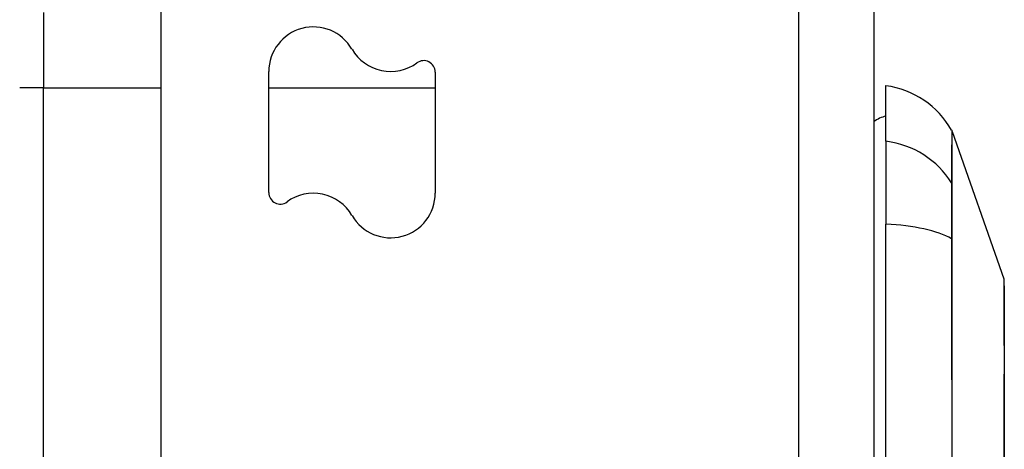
# Model space of a CAD drawing. Header units: inches. Extents: x 25 to 627, y 68 to 290.
# Tile 92 of 250: x 180.532 to 181.822, y 191.299 to 191.863. Entities that reach past the tile are written whole.
import ezdxf

# ---------------------------------------------------------------- set-up
doc = ezdxf.new("R2010")
doc.units = ezdxf.units.IN
doc.header["$MEASUREMENT"] = 0
doc.layers.add('Visible Edges(ANSI)', color=7, linetype='Continuous', lineweight=25)
doc.layers.add('Visible Tangent Edges(ANSI)', color=7, linetype='Continuous', lineweight=25)

msp = doc.modelspace()

# ---------------------------------------------------------------- linework, layer by layer
at = {"layer": 'Visible Edges(ANSI)'}
for p, q in [((180.7173, 160.8879), (180.7173, 192.4909)), ((181.6513, 192.4909), (181.6513, 160.7709)), ((180.8583, 191.6359), (180.8583, 191.7947)), ((181.0763, 191.7939), (181.0763, 191.6351)), ((181.6671, 191.7033), (181.6671, 191.7761)), ((181.754, 191.7162), (181.8217, 191.5227)), ((181.6671, 191.7033), (181.6671, 191.5946)), ((181.6671, 190.7372), (181.6671, 191.5946))]:
    msp.add_line(p, q, dxfattribs=at)
at = {"layer": 'Visible Edges(ANSI)', "flags": 128}
msp.add_lwpolyline([(181.822, 191.286), (181.822, 191.3023), (181.8221, 191.3183), (181.8221, 191.334), (181.8221, 191.3491), (181.8221, 191.3638), (181.8221, 191.378), (181.8221, 191.3917), (181.8222, 191.4049), (181.8222, 191.4175), (181.8222, 191.4294), (181.8221, 191.4408), (181.8221, 191.4514), (181.8221, 191.4614), (181.8221, 191.4707), (181.8221, 191.4793), (181.8221, 191.4871), (181.822, 191.4942), (181.822, 191.5004), (181.822, 191.5058), (181.822, 191.5105), (181.822, 191.5143), (181.822, 191.5172), (181.822, 191.5194), (181.822, 191.5206), (181.822, 191.5211)], dxfattribs=at)
at = {"layer": 'Visible Edges(ANSI)'}
for centre, radius, start, end in [((180.9167, 191.7947), 0.0584, 30, 180), ((181.0179, 191.8531), 0.0584, 210, 306.2531), ((181.0613, 191.7939), 0.015, 0, 126.2531), ((181.6507, 191.6591), 0.1181, 29.8169, 82.0587), ((181.6749, 191.6974), 0.0394, 101.537, 126.8699), ((181.7447, 191.713), 0.00984, 19.29, 29.8169), ((180.8733, 191.6359), 0.015, 180, 306.2531), ((180.9167, 191.5767), 0.0584, 30, 126.2531), ((181.0179, 191.6351), 0.0584, 210, 0), ((181.8171, 191.521), 0.00492, 0.1731, 19.29)]:
    msp.add_arc(centre, radius, start, end, dxfattribs=at)
at = {"layer": 'Visible Tangent Edges(ANSI)'}
for p, q in [((181.5523, 192.4909), (181.5523, 160.7709)), ((180.5628, 191.8721), (180.5628, 191.7731)), ((180.5628, 191.7731), (180.5318, 191.7731)), ((180.5628, 191.7731), (180.7173, 191.7731)), ((180.5628, 161.5674), (180.5628, 191.7731)), ((180.8583, 191.7731), (181.0763, 191.7731)), ((181.754, 191.7162), (181.8217, 191.5227)), ((181.754, 191.6464), (181.754, 191.6466)), ((181.754, 191.5742), (181.754, 191.5747))]:
    msp.add_line(p, q, dxfattribs=at)
at = {"layer": 'Visible Tangent Edges(ANSI)', "flags": 128}
for points in [[(181.7532, 191.7179), (181.7532, 191.7177), (181.7532, 191.7174), (181.7532, 191.7168), (181.7532, 191.7159), (181.7532, 191.7148), (181.7532, 191.7135), (181.7532, 191.7119), (181.7532, 191.7101), (181.7532, 191.7081), (181.7532, 191.7058), (181.7532, 191.7032), (181.7532, 191.7004), (181.7531, 191.6974), (181.7531, 191.6941), (181.7531, 191.6906), (181.7531, 191.6869), (181.7531, 191.6829), (181.7531, 191.6787), (181.7531, 191.6743), (181.7531, 191.6696), (181.7531, 191.6647), (181.753, 191.6596), (181.753, 191.6543), (181.753, 191.6487)], [(181.754, 191.6466), (181.754, 191.6522), (181.754, 191.6576), (181.754, 191.6627), (181.754, 191.6676), (181.754, 191.6723), (181.754, 191.6768), (181.754, 191.681), (181.754, 191.685), (181.754, 191.6888), (181.754, 191.6923), (181.754, 191.6956), (181.754, 191.6986), (181.754, 191.7014), (181.754, 191.704), (181.754, 191.7063), (181.754, 191.7084), (181.754, 191.7102), (181.754, 191.7118), (181.754, 191.7132), (181.754, 191.7143), (181.754, 191.7151), (181.754, 191.7157), (181.754, 191.7161), (181.754, 191.7162)], [(181.753, 191.6487), (181.753, 191.6471), (181.753, 191.6455), (181.753, 191.6436), (181.753, 191.6416), (181.753, 191.6395), (181.753, 191.6372), (181.753, 191.6347), (181.753, 191.6321), (181.7529, 191.6294), (181.7529, 191.6266), (181.7529, 191.6236), (181.7529, 191.6205), (181.7529, 191.6173), (181.7529, 191.614), (181.7529, 191.6105), (181.753, 191.607), (181.753, 191.6033), (181.753, 191.5996), (181.753, 191.5957), (181.753, 191.5918), (181.753, 191.5878), (181.753, 191.5838), (181.753, 191.5796), (181.753, 191.5754)], [(181.754, 191.5747), (181.754, 191.5788), (181.754, 191.5828), (181.754, 191.5868), (181.754, 191.5907), (181.754, 191.5945), (181.754, 191.5982), (181.754, 191.6019), (181.754, 191.6054), (181.754, 191.6089), (181.754, 191.6122), (181.754, 191.6155), (181.754, 191.6186), (181.754, 191.6217), (181.754, 191.6246), (181.754, 191.6274), (181.754, 191.63), (181.754, 191.6326), (181.754, 191.635), (181.754, 191.6372), (181.754, 191.6394), (181.754, 191.6413), (181.754, 191.6432), (181.754, 191.6449), (181.754, 191.6464)], [(181.753, 191.5754), (181.753, 191.5425), (181.7531, 191.5092), (181.7531, 191.4756), (181.7531, 191.4417), (181.7531, 191.4075), (181.7532, 191.3732), (181.7532, 191.3386), (181.7532, 191.304), (181.7532, 191.2693)], [(181.754, 191.269), (181.754, 191.3036), (181.754, 191.3382), (181.754, 191.3726), (181.754, 191.4069), (181.754, 191.4409), (181.754, 191.4747), (181.754, 191.5082), (181.754, 191.5414), (181.754, 191.5742)], [(181.8217, 191.5227), (181.8217, 191.5225), (181.8217, 191.5221), (181.8217, 191.5213), (181.8217, 191.5202), (181.8217, 191.5189), (181.8217, 191.5172), (181.8217, 191.5153), (181.8218, 191.513), (181.8218, 191.5105), (181.8218, 191.5077), (181.8218, 191.5046), (181.8218, 191.5012), (181.8218, 191.4975), (181.8218, 191.4935), (181.8219, 191.4892), (181.8219, 191.4847), (181.8219, 191.4799), (181.8219, 191.4749), (181.8219, 191.4696), (181.8219, 191.464), (181.822, 191.4582), (181.822, 191.4521), (181.822, 191.4458), (181.822, 191.4393)], [(181.822, 191.4393), (181.822, 191.4376), (181.822, 191.4359), (181.822, 191.4342), (181.822, 191.4324), (181.822, 191.4307), (181.822, 191.4289), (181.822, 191.4271), (181.822, 191.4253), (181.822, 191.4235), (181.822, 191.4217), (181.822, 191.4199), (181.822, 191.418), (181.822, 191.4161), (181.822, 191.4143), (181.822, 191.4124), (181.822, 191.4105), (181.822, 191.4085), (181.822, 191.4066), (181.822, 191.4047), (181.822, 191.4027), (181.822, 191.4007), (181.822, 191.3987), (181.822, 191.3967), (181.822, 191.3947)], [(181.822, 191.3947), (181.822, 191.3785), (181.8219, 191.3616), (181.8219, 191.344), (181.8219, 191.3258), (181.8218, 191.307), (181.8218, 191.2877)]]:
    msp.add_lwpolyline(points, dxfattribs=at)
at = {"layer": 'Visible Tangent Edges(ANSI)'}
msp.add_arc((181.8171, 191.521), 0.00492, 0.1731, 19.29, dxfattribs=at)
for centre, major_axis, ratio, start_param, end_param in [((181.6507, 191.5929), (0.1181, 0), 0.943995, 0.523835, 1.432195), ((181.7445, 191.644), (0.00984, -0.00008), 0.945463, 0.267645, 0.531352), ((181.6507, 191.556), (0.1181, 0), 0.32996, 0.523835, 1.432195), ((181.7445, 191.5738), (0.00984, 0.00003), 0.32572, 0.259229, 0.522936)]:
    msp.add_ellipse(centre, major_axis=major_axis, ratio=ratio, start_param=start_param, end_param=end_param, dxfattribs=at)

doc.saveas('drawing.dxf')
